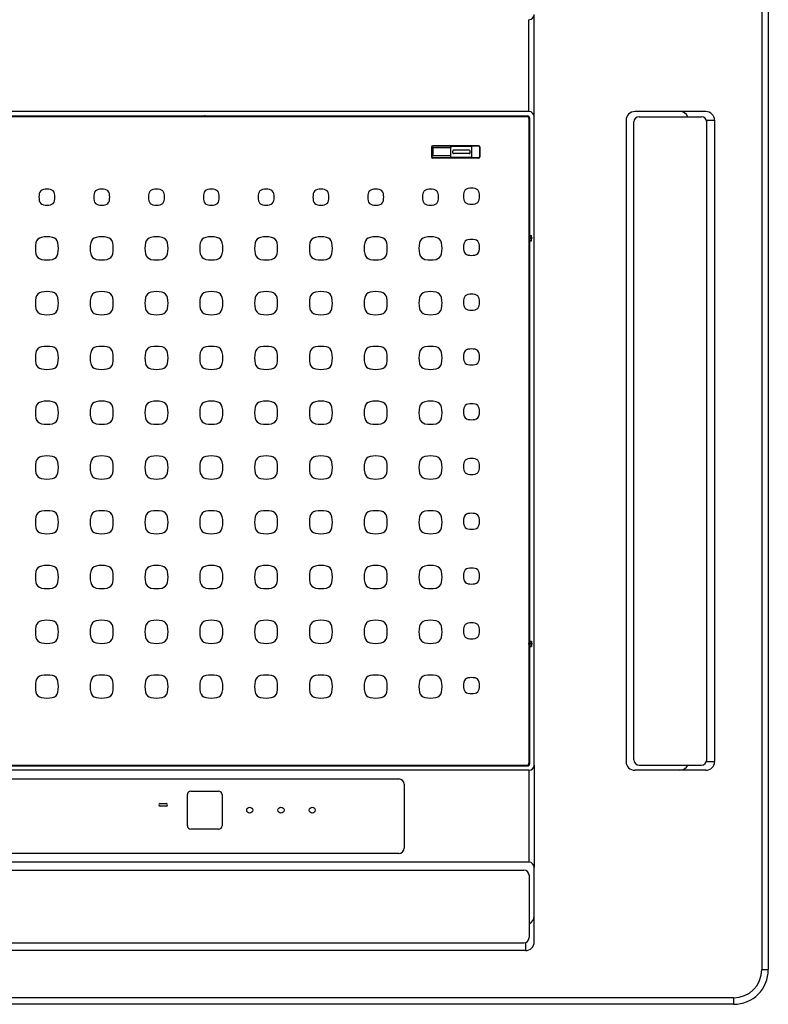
# Model space of a CAD drawing. Header units: millimetres. Extents: x -84458 to 77911, y -55868 to -29230.
# Tile 97 of 103: x 76212 to 76255, y -32629 to -32573. Entities that reach past the tile are written whole.
import ezdxf

# ---------------------------------------------------------------- set-up
doc = ezdxf.new("R2010")
doc.units = ezdxf.units.MM
doc.layers.add('obwód gniazd', color=1, linetype='Continuous', lineweight=25)

msp = doc.modelspace()

# ---------------------------------------------------------------- linework, layer by layer
at = {"layer": 'obwód gniazd'}
for p, q in [((76254.551, -32566.495), (76254.551, -32627.476)), ((76254.92, -32566.486), (76254.92, -32627.486)), ((76241.42, -32578.286), (76241.42, -32572.386)), ((76241.12, -32577.986), (76241.12, -32572.686)), ((76241.12, -32577.986), (76203.72, -32577.986)), ((76251.32, -32577.986), (76247.22, -32577.986)), ((76203.82, -32578.236), (76241.02, -32578.236)), ((76203.862, -32578.277), (76240.978, -32578.277)), ((76241.128, -32615.544), (76241.128, -32578.427)), ((76241.17, -32585.136), (76241.17, -32578.386)), ((76241.42, -32615.686), (76241.42, -32578.286)), ((76246.72, -32578.486), (76246.72, -32615.486)), ((76247.17, -32615.386), (76247.17, -32578.586)), ((76247.47, -32578.286), (76251.07, -32578.286)), ((76251.37, -32578.486), (76251.82, -32578.486)), ((76251.37, -32615.386), (76251.37, -32578.586)), ((76251.82, -32578.486), (76251.82, -32615.486)), ((76235.498, -32580.026), (76235.498, -32580.596)), ((76235.52, -32580.026), (76235.52, -32580.596)), ((76238.21, -32579.954), (76235.57, -32579.954)), ((76238.21, -32579.976), (76235.57, -32579.976)), ((76236.62, -32580.086), (76235.57, -32580.086)), ((76235.57, -32580.086), (76235.57, -32580.536)), ((76236.62, -32580.646), (76236.62, -32579.976)), ((76237.77, -32580.001), (76236.67, -32580.001)), ((76236.72, -32580.361), (76236.72, -32580.261)), ((76237.67, -32580.211), (76236.77, -32580.211)), ((76237.67, -32580.411), (76236.77, -32580.411)), ((76237.72, -32580.361), (76237.72, -32580.261)), ((76237.82, -32580.646), (76237.82, -32579.976)), ((76238.26, -32580.026), (76238.26, -32580.596)), ((76238.282, -32580.026), (76238.282, -32580.596)), ((76236.62, -32580.536), (76235.57, -32580.536)), ((76238.21, -32580.646), (76235.57, -32580.646)), ((76238.21, -32580.668), (76235.57, -32580.668)), ((76237.77, -32580.641), (76236.67, -32580.641)), ((76241.322, -32585.286), (76241.086, -32585.286)), ((76241.152, -32585.154), (76241.17, -32585.136)), ((76241.152, -32585.154), (76241.252, -32585.154)), ((76241.152, -32585.418), (76241.152, -32585.154)), ((76241.17, -32585.436), (76241.152, -32585.418)), ((76241.152, -32585.418), (76241.252, -32585.418)), ((76241.17, -32585.136), (76241.27, -32585.136)), ((76241.17, -32608.536), (76241.17, -32585.436)), ((76241.17, -32585.436), (76241.27, -32585.436)), ((76241.27, -32585.136), (76241.252, -32585.154)), ((76241.252, -32585.418), (76241.252, -32585.154)), ((76241.252, -32585.418), (76241.27, -32585.436)), ((76241.27, -32585.436), (76241.27, -32585.136)), ((76241.314, -32608.686), (76241.078, -32608.686)), ((76241.17, -32608.536), (76241.152, -32608.554)), ((76241.152, -32608.554), (76241.252, -32608.554)), ((76241.152, -32608.554), (76241.152, -32608.818)), ((76241.152, -32608.818), (76241.17, -32608.836)), ((76241.152, -32608.818), (76241.252, -32608.818)), ((76241.17, -32608.536), (76241.27, -32608.536)), ((76241.17, -32608.836), (76241.27, -32608.836)), ((76241.17, -32615.586), (76241.17, -32608.836)), ((76241.252, -32608.554), (76241.27, -32608.536)), ((76241.252, -32608.554), (76241.252, -32608.818)), ((76241.27, -32608.836), (76241.252, -32608.818)), ((76241.27, -32608.536), (76241.27, -32608.836)), ((76203.862, -32615.694), (76240.978, -32615.694)), ((76241.42, -32615.686), (76241.42, -32621.586)), ((76247.47, -32615.686), (76251.07, -32615.686)), ((76251.37, -32615.486), (76251.82, -32615.486)), ((76240.699, -32615.986), (76203.72, -32615.986)), ((76203.82, -32615.736), (76241.02, -32615.736)), ((76211.92, -32615.727), (76232.92, -32615.727)), ((76241.12, -32615.986), (76240.699, -32615.986)), ((76241.12, -32615.986), (76241.12, -32621.286)), ((76251.32, -32615.986), (76247.22, -32615.986)), ((76211.22, -32616.486), (76233.62, -32616.486)), ((76233.92, -32616.786), (76233.92, -32620.486)), ((76221.42, -32619.186), (76221.42, -32617.386)), ((76221.62, -32617.186), (76223.22, -32617.186)), ((76223.42, -32617.386), (76223.42, -32619.186)), ((76219.845, -32617.911), (76220.195, -32617.911)), ((76220.195, -32618.061), (76219.845, -32618.061)), ((76223.22, -32619.386), (76221.62, -32619.386)), ((76233.62, -32620.786), (76211.22, -32620.786)), ((76241.12, -32621.286), (76203.722, -32621.286)), ((76204.022, -32621.741), (76240.822, -32621.741)), ((76241.42, -32625.886), (76241.42, -32621.586)), ((76241.122, -32622.041), (76241.122, -32625.641)), ((76240.92, -32625.924), (76240.92, -32626.386)), ((76240.92, -32626.386), (76203.923, -32626.386)), ((76204.022, -32625.941), (76240.822, -32625.941)), ((76254.551, -32627.476), (76254.92, -32627.486)), ((76252.911, -32629.116), (76191.93, -32629.116)), ((76252.911, -32629.116), (76252.92, -32629.486)), ((76252.92, -32629.486), (76191.92, -32629.486))]:
    msp.add_line(p, q, dxfattribs=at)
for centre in [(76225.02, -32618.286), (76226.82, -32618.286), (76228.62, -32618.286)]:
    msp.add_circle(centre, 0.175, dxfattribs=at)
for centre, radius, start, end in [((76241.12, -32572.386), 0.3, 270, 0), ((76241.12, -32578.286), 0.3, 0, 90), ((76247.22, -32578.486), 0.5, 90, 180), ((76249.82, -32578.486), 0.5, 23.5782, 90), ((76251.32, -32578.486), 0.5, 0, 90), ((76240.978, -32578.427), 0.15, 0, 90), ((76241.02, -32578.386), 0.15, 0, 90), ((76247.47, -32578.586), 0.3, 90, 180), ((76251.07, -32578.586), 0.3, 0, 90), ((76235.57, -32580.026), 0.072, 90, 180), ((76235.57, -32580.026), 0.05, 90, 180), ((76236.67, -32580.051), 0.05, 90, 180), ((76236.77, -32580.261), 0.05, 90, 180), ((76236.77, -32580.361), 0.05, 180, 270), ((76237.67, -32580.261), 0.05, 0, 90), ((76237.67, -32580.361), 0.05, 270, 0), ((76237.77, -32580.051), 0.05, 0, 90), ((76238.21, -32580.026), 0.072, 0, 90), ((76238.21, -32580.026), 0.05, 0, 90), ((76235.57, -32580.596), 0.072, 180, 270), ((76235.57, -32580.596), 0.05, 180, 270), ((76236.67, -32580.591), 0.05, 180, 270), ((76237.77, -32580.591), 0.05, 270, 0), ((76238.21, -32580.596), 0.072, 270, 0), ((76238.21, -32580.596), 0.05, 270, 0), ((76213.913, -32582.923), 1.05, 168.7974, 191.2026), ((76213.177, -32582.777), 0.3, 101.2026, 168.7974), ((76213.323, -32583.513), 1.05, 78.7974, 101.2026), ((76213.468, -32582.777), 0.3, 11.2026, 78.7974), ((76212.733, -32582.923), 1.05, 348.7974, 11.2026), ((76217.073, -32582.923), 1.05, 168.7974, 191.2026), ((76216.337, -32582.777), 0.3, 101.2026, 168.7974), ((76216.483, -32583.513), 1.05, 78.7974, 101.2026), ((76216.628, -32582.777), 0.3, 11.2026, 78.7974), ((76215.893, -32582.923), 1.05, 348.7974, 11.2026), ((76220.233, -32582.923), 1.05, 168.7974, 191.2026), ((76219.497, -32582.777), 0.3, 101.2026, 168.7974), ((76219.643, -32583.513), 1.05, 78.7974, 101.2026), ((76219.788, -32582.777), 0.3, 11.2026, 78.7974), ((76219.053, -32582.923), 1.05, 348.7974, 11.2026), ((76223.393, -32582.923), 1.05, 168.7974, 191.2026), ((76222.657, -32582.777), 0.3, 101.2026, 168.7974), ((76222.803, -32583.513), 1.05, 78.7974, 101.2026), ((76222.948, -32582.777), 0.3, 11.2026, 78.7974), ((76222.213, -32582.923), 1.05, 348.7974, 11.2026), ((76226.553, -32582.923), 1.05, 168.7974, 191.2026), ((76225.817, -32582.777), 0.3, 101.2026, 168.7974), ((76225.963, -32583.513), 1.05, 78.7974, 101.2026), ((76226.108, -32582.777), 0.3, 11.2026, 78.7974), ((76225.373, -32582.923), 1.05, 348.7974, 11.2026), ((76229.713, -32582.923), 1.05, 168.7974, 191.2026), ((76228.977, -32582.777), 0.3, 101.2026, 168.7974), ((76229.123, -32583.513), 1.05, 78.7974, 101.2026), ((76229.268, -32582.777), 0.3, 11.2026, 78.7974), ((76228.533, -32582.923), 1.05, 348.7974, 11.2026), ((76232.873, -32582.923), 1.05, 168.7974, 191.2026), ((76232.137, -32582.777), 0.3, 101.2026, 168.7974), ((76232.283, -32583.513), 1.05, 78.7974, 101.2026), ((76232.428, -32582.777), 0.3, 11.2026, 78.7974), ((76231.693, -32582.923), 1.05, 348.7974, 11.2026), ((76236.033, -32582.923), 1.05, 168.7974, 191.2026), ((76235.297, -32582.777), 0.3, 101.2026, 168.7974), ((76235.443, -32583.513), 1.05, 78.7974, 101.2026), ((76235.588, -32582.777), 0.3, 11.2026, 78.7974), ((76234.853, -32582.923), 1.05, 348.7974, 11.2026), ((76238.397, -32582.865), 1.05, 168.7974, 191.2026), ((76237.662, -32582.719), 0.3, 101.2026, 168.7974), ((76237.807, -32583.455), 1.05, 78.7974, 101.2026), ((76237.953, -32582.719), 0.3, 11.2026, 78.7974), ((76237.217, -32582.865), 1.05, 348.7974, 11.2026), ((76213.177, -32583.068), 0.3, 191.2026, 258.7974), ((76213.468, -32583.068), 0.3, 281.2026, 348.7974), ((76216.337, -32583.068), 0.3, 191.2026, 258.7974), ((76216.628, -32583.068), 0.3, 281.2026, 348.7974), ((76219.497, -32583.068), 0.3, 191.2026, 258.7974), ((76219.788, -32583.068), 0.3, 281.2026, 348.7974), ((76222.657, -32583.068), 0.3, 191.2026, 258.7974), ((76222.948, -32583.068), 0.3, 281.2026, 348.7974), ((76225.817, -32583.068), 0.3, 191.2026, 258.7974), ((76226.108, -32583.068), 0.3, 281.2026, 348.7974), ((76228.977, -32583.068), 0.3, 191.2026, 258.7974), ((76229.268, -32583.068), 0.3, 281.2026, 348.7974), ((76232.137, -32583.068), 0.3, 191.2026, 258.7974), ((76232.428, -32583.068), 0.3, 281.2026, 348.7974), ((76235.297, -32583.068), 0.3, 191.2026, 258.7974), ((76235.588, -32583.068), 0.3, 281.2026, 348.7974), ((76237.662, -32583.01), 0.3, 191.2026, 258.7974), ((76237.807, -32582.275), 1.05, 258.7974, 281.2026), ((76237.953, -32583.01), 0.3, 281.2026, 348.7974), ((76213.323, -32582.333), 1.05, 258.7974, 281.2026), ((76216.483, -32582.333), 1.05, 258.7974, 281.2026), ((76219.643, -32582.333), 1.05, 258.7974, 281.2026), ((76222.803, -32582.333), 1.05, 258.7974, 281.2026), ((76225.963, -32582.333), 1.05, 258.7974, 281.2026), ((76229.123, -32582.333), 1.05, 258.7974, 281.2026), ((76232.283, -32582.333), 1.05, 258.7974, 281.2026), ((76235.443, -32582.333), 1.05, 258.7974, 281.2026), ((76214.304, -32585.878), 1.646, 168.8302, 191.1698), ((76213.081, -32585.636), 0.4, 101.1698, 168.8302), ((76213.323, -32586.859), 1.646, 78.8302, 101.1698), ((76213.564, -32585.636), 0.4, 11.1698, 78.8302), ((76212.341, -32585.878), 1.646, 348.8302, 11.1698), ((76217.464, -32585.878), 1.646, 168.8302, 191.1698), ((76216.241, -32585.636), 0.4, 101.1698, 168.8302), ((76216.483, -32586.859), 1.646, 78.8302, 101.1698), ((76216.724, -32585.636), 0.4, 11.1698, 78.8302), ((76215.501, -32585.878), 1.646, 348.8302, 11.1698), ((76220.624, -32585.878), 1.646, 168.8302, 191.1698), ((76219.401, -32585.636), 0.4, 101.1698, 168.8302), ((76219.643, -32586.859), 1.646, 78.8302, 101.1698), ((76219.884, -32585.636), 0.4, 11.1698, 78.8302), ((76218.661, -32585.878), 1.646, 348.8302, 11.1698), ((76223.784, -32585.878), 1.646, 168.8302, 191.1698), ((76222.561, -32585.636), 0.4, 101.1698, 168.8302), ((76222.803, -32586.859), 1.646, 78.8302, 101.1698), ((76223.044, -32585.636), 0.4, 11.1698, 78.8302), ((76221.821, -32585.878), 1.646, 348.8302, 11.1698), ((76226.944, -32585.878), 1.646, 168.8302, 191.1698), ((76225.721, -32585.636), 0.4, 101.1698, 168.8302), ((76225.963, -32586.859), 1.646, 78.8302, 101.1698), ((76226.204, -32585.636), 0.4, 11.1698, 78.8302), ((76224.981, -32585.878), 1.646, 348.8302, 11.1698), ((76230.104, -32585.878), 1.646, 168.8302, 191.1698), ((76228.881, -32585.636), 0.4, 101.1698, 168.8302), ((76229.123, -32586.859), 1.646, 78.8302, 101.1698), ((76229.364, -32585.636), 0.4, 11.1698, 78.8302), ((76228.141, -32585.878), 1.646, 348.8302, 11.1698), ((76233.264, -32585.878), 1.646, 168.8302, 191.1698), ((76232.041, -32585.636), 0.4, 101.1698, 168.8302), ((76232.283, -32586.859), 1.646, 78.8302, 101.1698), ((76232.524, -32585.636), 0.4, 11.1698, 78.8302), ((76231.301, -32585.878), 1.646, 348.8302, 11.1698), ((76236.424, -32585.878), 1.646, 168.8302, 191.1698), ((76235.201, -32585.636), 0.4, 101.1698, 168.8302), ((76235.443, -32586.859), 1.646, 78.8302, 101.1698), ((76235.684, -32585.636), 0.4, 11.1698, 78.8302), ((76234.461, -32585.878), 1.646, 348.8302, 11.1698), ((76237.662, -32585.674), 0.3, 101.2026, 168.7974), ((76237.807, -32586.41), 1.05, 78.7974, 101.2026), ((76237.953, -32585.674), 0.3, 11.2026, 78.7974), ((76238.397, -32585.82), 1.05, 168.7974, 191.2026), ((76237.662, -32585.965), 0.3, 191.2026, 258.7974), ((76237.953, -32585.965), 0.3, 281.2026, 348.7974), ((76237.217, -32585.82), 1.05, 348.7974, 11.2026), ((76213.081, -32586.119), 0.4, 191.1698, 258.8302), ((76213.323, -32584.897), 1.646, 258.8302, 281.1698), ((76213.564, -32586.119), 0.4, 281.1698, 348.8302), ((76216.241, -32586.119), 0.4, 191.1698, 258.8302), ((76216.483, -32584.897), 1.646, 258.8302, 281.1698), ((76216.724, -32586.119), 0.4, 281.1698, 348.8302), ((76219.401, -32586.119), 0.4, 191.1698, 258.8302), ((76219.643, -32584.897), 1.646, 258.8302, 281.1698), ((76219.884, -32586.119), 0.4, 281.1698, 348.8302), ((76222.561, -32586.119), 0.4, 191.1698, 258.8302), ((76222.803, -32584.897), 1.646, 258.8302, 281.1698), ((76223.044, -32586.119), 0.4, 281.1698, 348.8302), ((76225.721, -32586.119), 0.4, 191.1698, 258.8302), ((76225.963, -32584.897), 1.646, 258.8302, 281.1698), ((76226.204, -32586.119), 0.4, 281.1698, 348.8302), ((76228.881, -32586.119), 0.4, 191.1698, 258.8302), ((76229.123, -32584.897), 1.646, 258.8302, 281.1698), ((76229.364, -32586.119), 0.4, 281.1698, 348.8302), ((76232.041, -32586.119), 0.4, 191.1698, 258.8302), ((76232.283, -32584.897), 1.646, 258.8302, 281.1698), ((76232.524, -32586.119), 0.4, 281.1698, 348.8302), ((76235.201, -32586.119), 0.4, 191.1698, 258.8302), ((76235.443, -32584.897), 1.646, 258.8302, 281.1698), ((76235.684, -32586.119), 0.4, 281.1698, 348.8302), ((76237.807, -32585.23), 1.05, 258.7974, 281.2026), ((76213.081, -32588.796), 0.4, 101.1698, 168.8302), ((76213.323, -32590.019), 1.646, 78.8302, 101.1698), ((76213.564, -32588.796), 0.4, 11.1698, 78.8302), ((76216.241, -32588.796), 0.4, 101.1698, 168.8302), ((76216.483, -32590.019), 1.646, 78.8302, 101.1698), ((76216.724, -32588.796), 0.4, 11.1698, 78.8302), ((76219.401, -32588.796), 0.4, 101.1698, 168.8302), ((76219.643, -32590.019), 1.646, 78.8302, 101.1698), ((76219.884, -32588.796), 0.4, 11.1698, 78.8302), ((76222.561, -32588.796), 0.4, 101.1698, 168.8302), ((76222.803, -32590.019), 1.646, 78.8302, 101.1698), ((76223.044, -32588.796), 0.4, 11.1698, 78.8302), ((76225.721, -32588.796), 0.4, 101.1698, 168.8302), ((76225.963, -32590.019), 1.646, 78.8302, 101.1698), ((76226.204, -32588.796), 0.4, 11.1698, 78.8302), ((76228.881, -32588.796), 0.4, 101.1698, 168.8302), ((76229.123, -32590.019), 1.646, 78.8302, 101.1698), ((76229.364, -32588.796), 0.4, 11.1698, 78.8302), ((76232.041, -32588.796), 0.4, 101.1698, 168.8302), ((76232.283, -32590.019), 1.646, 78.8302, 101.1698), ((76232.524, -32588.796), 0.4, 11.1698, 78.8302), ((76235.201, -32588.796), 0.4, 101.1698, 168.8302), ((76235.443, -32590.019), 1.646, 78.8302, 101.1698), ((76235.684, -32588.796), 0.4, 11.1698, 78.8302), ((76214.304, -32589.038), 1.646, 168.8302, 191.1698), ((76212.341, -32589.038), 1.646, 348.8302, 11.1698), ((76217.464, -32589.038), 1.646, 168.8302, 191.1698), ((76215.501, -32589.038), 1.646, 348.8302, 11.1698), ((76220.624, -32589.038), 1.646, 168.8302, 191.1698), ((76218.661, -32589.038), 1.646, 348.8302, 11.1698), ((76223.784, -32589.038), 1.646, 168.8302, 191.1698), ((76221.821, -32589.038), 1.646, 348.8302, 11.1698), ((76226.944, -32589.038), 1.646, 168.8302, 191.1698), ((76224.981, -32589.038), 1.646, 348.8302, 11.1698), ((76230.104, -32589.038), 1.646, 168.8302, 191.1698), ((76228.141, -32589.038), 1.646, 348.8302, 11.1698), ((76233.264, -32589.038), 1.646, 168.8302, 191.1698), ((76231.301, -32589.038), 1.646, 348.8302, 11.1698), ((76236.424, -32589.038), 1.646, 168.8302, 191.1698), ((76234.461, -32589.038), 1.646, 348.8302, 11.1698), ((76238.397, -32588.98), 1.05, 168.7974, 191.2026), ((76237.662, -32588.834), 0.3, 101.2026, 168.7974), ((76237.807, -32589.57), 1.05, 78.7974, 101.2026), ((76237.953, -32588.834), 0.3, 11.2026, 78.7974), ((76237.217, -32588.98), 1.05, 348.7974, 11.2026), ((76213.081, -32589.279), 0.4, 191.1698, 258.8302), ((76213.564, -32589.279), 0.4, 281.1698, 348.8302), ((76216.241, -32589.279), 0.4, 191.1698, 258.8302), ((76216.724, -32589.279), 0.4, 281.1698, 348.8302), ((76219.401, -32589.279), 0.4, 191.1698, 258.8302), ((76219.884, -32589.279), 0.4, 281.1698, 348.8302), ((76222.561, -32589.279), 0.4, 191.1698, 258.8302), ((76223.044, -32589.279), 0.4, 281.1698, 348.8302), ((76225.721, -32589.279), 0.4, 191.1698, 258.8302), ((76226.204, -32589.279), 0.4, 281.1698, 348.8302), ((76228.881, -32589.279), 0.4, 191.1698, 258.8302), ((76229.364, -32589.279), 0.4, 281.1698, 348.8302), ((76232.041, -32589.279), 0.4, 191.1698, 258.8302), ((76232.524, -32589.279), 0.4, 281.1698, 348.8302), ((76235.201, -32589.279), 0.4, 191.1698, 258.8302), ((76235.684, -32589.279), 0.4, 281.1698, 348.8302), ((76237.662, -32589.125), 0.3, 191.2026, 258.7974), ((76237.807, -32588.39), 1.05, 258.7974, 281.2026), ((76237.953, -32589.125), 0.3, 281.2026, 348.7974), ((76213.323, -32588.057), 1.646, 258.8302, 281.1698), ((76216.483, -32588.057), 1.646, 258.8302, 281.1698), ((76219.643, -32588.057), 1.646, 258.8302, 281.1698), ((76222.803, -32588.057), 1.646, 258.8302, 281.1698), ((76225.963, -32588.057), 1.646, 258.8302, 281.1698), ((76229.123, -32588.057), 1.646, 258.8302, 281.1698), ((76232.283, -32588.057), 1.646, 258.8302, 281.1698), ((76235.443, -32588.057), 1.646, 258.8302, 281.1698), ((76213.081, -32591.956), 0.4, 101.1698, 168.8302), ((76213.323, -32593.179), 1.646, 78.8302, 101.1698), ((76213.564, -32591.956), 0.4, 11.1698, 78.8302), ((76216.241, -32591.956), 0.4, 101.1698, 168.8302), ((76216.483, -32593.179), 1.646, 78.8302, 101.1698), ((76216.724, -32591.956), 0.4, 11.1698, 78.8302), ((76219.401, -32591.956), 0.4, 101.1698, 168.8302), ((76219.643, -32593.179), 1.646, 78.8302, 101.1698), ((76219.884, -32591.956), 0.4, 11.1698, 78.8302), ((76222.561, -32591.956), 0.4, 101.1698, 168.8302), ((76222.803, -32593.179), 1.646, 78.8302, 101.1698), ((76223.044, -32591.956), 0.4, 11.1698, 78.8302), ((76225.721, -32591.956), 0.4, 101.1698, 168.8302), ((76225.963, -32593.179), 1.646, 78.8302, 101.1698), ((76226.204, -32591.956), 0.4, 11.1698, 78.8302), ((76228.881, -32591.956), 0.4, 101.1698, 168.8302), ((76229.123, -32593.179), 1.646, 78.8302, 101.1698), ((76229.364, -32591.956), 0.4, 11.1698, 78.8302), ((76232.041, -32591.956), 0.4, 101.1698, 168.8302), ((76232.283, -32593.179), 1.646, 78.8302, 101.1698), ((76232.524, -32591.956), 0.4, 11.1698, 78.8302), ((76235.201, -32591.956), 0.4, 101.1698, 168.8302), ((76235.443, -32593.179), 1.646, 78.8302, 101.1698), ((76235.684, -32591.956), 0.4, 11.1698, 78.8302), ((76237.662, -32591.994), 0.3, 101.2026, 168.7974), ((76237.807, -32592.73), 1.05, 78.7974, 101.2026), ((76237.953, -32591.994), 0.3, 11.2026, 78.7974), ((76214.304, -32592.198), 1.646, 168.8302, 191.1698), ((76212.341, -32592.198), 1.646, 348.8302, 11.1698), ((76217.464, -32592.198), 1.646, 168.8302, 191.1698), ((76215.501, -32592.198), 1.646, 348.8302, 11.1698), ((76220.624, -32592.198), 1.646, 168.8302, 191.1698), ((76218.661, -32592.198), 1.646, 348.8302, 11.1698), ((76223.784, -32592.198), 1.646, 168.8302, 191.1698), ((76221.821, -32592.198), 1.646, 348.8302, 11.1698), ((76226.944, -32592.198), 1.646, 168.8302, 191.1698), ((76224.981, -32592.198), 1.646, 348.8302, 11.1698), ((76230.104, -32592.198), 1.646, 168.8302, 191.1698), ((76228.141, -32592.198), 1.646, 348.8302, 11.1698), ((76233.264, -32592.198), 1.646, 168.8302, 191.1698), ((76231.301, -32592.198), 1.646, 348.8302, 11.1698), ((76236.424, -32592.198), 1.646, 168.8302, 191.1698), ((76234.461, -32592.198), 1.646, 348.8302, 11.1698), ((76238.397, -32592.14), 1.05, 168.7974, 191.2026), ((76237.662, -32592.285), 0.3, 191.2026, 258.7974), ((76237.953, -32592.285), 0.3, 281.2026, 348.7974), ((76237.217, -32592.14), 1.05, 348.7974, 11.2026), ((76213.081, -32592.439), 0.4, 191.1698, 258.8302), ((76213.323, -32591.217), 1.646, 258.8302, 281.1698), ((76213.564, -32592.439), 0.4, 281.1698, 348.8302), ((76216.241, -32592.439), 0.4, 191.1698, 258.8302), ((76216.483, -32591.217), 1.646, 258.8302, 281.1698), ((76216.724, -32592.439), 0.4, 281.1698, 348.8302), ((76219.401, -32592.439), 0.4, 191.1698, 258.8302), ((76219.643, -32591.217), 1.646, 258.8302, 281.1698), ((76219.884, -32592.439), 0.4, 281.1698, 348.8302), ((76222.561, -32592.439), 0.4, 191.1698, 258.8302), ((76222.803, -32591.217), 1.646, 258.8302, 281.1698), ((76223.044, -32592.439), 0.4, 281.1698, 348.8302), ((76225.721, -32592.439), 0.4, 191.1698, 258.8302), ((76225.963, -32591.217), 1.646, 258.8302, 281.1698), ((76226.204, -32592.439), 0.4, 281.1698, 348.8302), ((76228.881, -32592.439), 0.4, 191.1698, 258.8302), ((76229.123, -32591.217), 1.646, 258.8302, 281.1698), ((76229.364, -32592.439), 0.4, 281.1698, 348.8302), ((76232.041, -32592.439), 0.4, 191.1698, 258.8302), ((76232.283, -32591.217), 1.646, 258.8302, 281.1698), ((76232.524, -32592.439), 0.4, 281.1698, 348.8302), ((76235.201, -32592.439), 0.4, 191.1698, 258.8302), ((76235.443, -32591.217), 1.646, 258.8302, 281.1698), ((76235.684, -32592.439), 0.4, 281.1698, 348.8302), ((76237.807, -32591.55), 1.05, 258.7974, 281.2026), ((76214.304, -32595.358), 1.646, 168.8302, 191.1698), ((76213.081, -32595.116), 0.4, 101.1698, 168.8302), ((76213.323, -32596.339), 1.646, 78.8302, 101.1698), ((76213.564, -32595.116), 0.4, 11.1698, 78.8302), ((76212.341, -32595.358), 1.646, 348.8302, 11.1698), ((76217.464, -32595.358), 1.646, 168.8302, 191.1698), ((76216.241, -32595.116), 0.4, 101.1698, 168.8302), ((76216.483, -32596.339), 1.646, 78.8302, 101.1698), ((76216.724, -32595.116), 0.4, 11.1698, 78.8302), ((76215.501, -32595.358), 1.646, 348.8302, 11.1698), ((76220.624, -32595.358), 1.646, 168.8302, 191.1698), ((76219.401, -32595.116), 0.4, 101.1698, 168.8302), ((76219.643, -32596.339), 1.646, 78.8302, 101.1698), ((76219.884, -32595.116), 0.4, 11.1698, 78.8302), ((76218.661, -32595.358), 1.646, 348.8302, 11.1698), ((76223.784, -32595.358), 1.646, 168.8302, 191.1698), ((76222.561, -32595.116), 0.4, 101.1698, 168.8302), ((76222.803, -32596.339), 1.646, 78.8302, 101.1698), ((76223.044, -32595.116), 0.4, 11.1698, 78.8302), ((76221.821, -32595.358), 1.646, 348.8302, 11.1698), ((76226.944, -32595.358), 1.646, 168.8302, 191.1698), ((76225.721, -32595.116), 0.4, 101.1698, 168.8302), ((76225.963, -32596.339), 1.646, 78.8302, 101.1698), ((76226.204, -32595.116), 0.4, 11.1698, 78.8302), ((76224.981, -32595.358), 1.646, 348.8302, 11.1698), ((76230.104, -32595.358), 1.646, 168.8302, 191.1698), ((76228.881, -32595.116), 0.4, 101.1698, 168.8302), ((76229.123, -32596.339), 1.646, 78.8302, 101.1698), ((76229.364, -32595.116), 0.4, 11.1698, 78.8302), ((76228.141, -32595.358), 1.646, 348.8302, 11.1698), ((76233.264, -32595.358), 1.646, 168.8302, 191.1698), ((76232.041, -32595.116), 0.4, 101.1698, 168.8302), ((76232.283, -32596.339), 1.646, 78.8302, 101.1698), ((76232.524, -32595.116), 0.4, 11.1698, 78.8302), ((76231.301, -32595.358), 1.646, 348.8302, 11.1698), ((76236.424, -32595.358), 1.646, 168.8302, 191.1698), ((76235.201, -32595.116), 0.4, 101.1698, 168.8302), ((76235.443, -32596.339), 1.646, 78.8302, 101.1698), ((76235.684, -32595.116), 0.4, 11.1698, 78.8302), ((76234.461, -32595.358), 1.646, 348.8302, 11.1698), ((76238.397, -32595.3), 1.05, 168.7974, 191.2026), ((76237.662, -32595.154), 0.3, 101.2026, 168.7974), ((76237.807, -32595.89), 1.05, 78.7974, 101.2026), ((76237.953, -32595.154), 0.3, 11.2026, 78.7974), ((76237.217, -32595.3), 1.05, 348.7974, 11.2026), ((76213.081, -32595.599), 0.4, 191.1698, 258.8302), ((76213.564, -32595.599), 0.4, 281.1698, 348.8302), ((76216.241, -32595.599), 0.4, 191.1698, 258.8302), ((76216.724, -32595.599), 0.4, 281.1698, 348.8302), ((76219.401, -32595.599), 0.4, 191.1698, 258.8302), ((76219.884, -32595.599), 0.4, 281.1698, 348.8302), ((76222.561, -32595.599), 0.4, 191.1698, 258.8302), ((76223.044, -32595.599), 0.4, 281.1698, 348.8302), ((76225.721, -32595.599), 0.4, 191.1698, 258.8302), ((76226.204, -32595.599), 0.4, 281.1698, 348.8302), ((76228.881, -32595.599), 0.4, 191.1698, 258.8302), ((76229.364, -32595.599), 0.4, 281.1698, 348.8302), ((76232.041, -32595.599), 0.4, 191.1698, 258.8302), ((76232.524, -32595.599), 0.4, 281.1698, 348.8302), ((76235.201, -32595.599), 0.4, 191.1698, 258.8302), ((76235.684, -32595.599), 0.4, 281.1698, 348.8302), ((76237.662, -32595.445), 0.3, 191.2026, 258.7974), ((76237.807, -32594.71), 1.05, 258.7974, 281.2026), ((76237.953, -32595.445), 0.3, 281.2026, 348.7974), ((76213.323, -32594.377), 1.646, 258.8302, 281.1698), ((76216.483, -32594.377), 1.646, 258.8302, 281.1698), ((76219.643, -32594.377), 1.646, 258.8302, 281.1698), ((76222.803, -32594.377), 1.646, 258.8302, 281.1698), ((76225.963, -32594.377), 1.646, 258.8302, 281.1698), ((76229.123, -32594.377), 1.646, 258.8302, 281.1698), ((76232.283, -32594.377), 1.646, 258.8302, 281.1698), ((76235.443, -32594.377), 1.646, 258.8302, 281.1698), ((76213.081, -32598.276), 0.4, 101.1698, 168.8302), ((76213.323, -32599.499), 1.646, 78.8302, 101.1698), ((76213.564, -32598.276), 0.4, 11.1698, 78.8302), ((76216.241, -32598.276), 0.4, 101.1698, 168.8302), ((76216.483, -32599.499), 1.646, 78.8302, 101.1698), ((76216.724, -32598.276), 0.4, 11.1698, 78.8302), ((76219.401, -32598.276), 0.4, 101.1698, 168.8302), ((76219.643, -32599.499), 1.646, 78.8302, 101.1698), ((76219.884, -32598.276), 0.4, 11.1698, 78.8302), ((76222.561, -32598.276), 0.4, 101.1698, 168.8302), ((76222.803, -32599.499), 1.646, 78.8302, 101.1698), ((76223.044, -32598.276), 0.4, 11.1698, 78.8302), ((76225.721, -32598.276), 0.4, 101.1698, 168.8302), ((76225.963, -32599.499), 1.646, 78.8302, 101.1698), ((76226.204, -32598.276), 0.4, 11.1698, 78.8302), ((76228.881, -32598.276), 0.4, 101.1698, 168.8302), ((76229.123, -32599.499), 1.646, 78.8302, 101.1698), ((76229.364, -32598.276), 0.4, 11.1698, 78.8302), ((76232.041, -32598.276), 0.4, 101.1698, 168.8302), ((76232.283, -32599.499), 1.646, 78.8302, 101.1698), ((76232.524, -32598.276), 0.4, 11.1698, 78.8302), ((76235.201, -32598.276), 0.4, 101.1698, 168.8302), ((76235.443, -32599.499), 1.646, 78.8302, 101.1698), ((76235.684, -32598.276), 0.4, 11.1698, 78.8302), ((76237.662, -32598.314), 0.3, 101.2026, 168.7974), ((76237.807, -32599.05), 1.05, 78.7974, 101.2026), ((76237.953, -32598.314), 0.3, 11.2026, 78.7974), ((76214.304, -32598.518), 1.646, 168.8302, 191.1698), ((76212.341, -32598.518), 1.646, 348.8302, 11.1698), ((76217.464, -32598.518), 1.646, 168.8302, 191.1698), ((76215.501, -32598.518), 1.646, 348.8302, 11.1698), ((76220.624, -32598.518), 1.646, 168.8302, 191.1698), ((76218.661, -32598.518), 1.646, 348.8302, 11.1698), ((76223.784, -32598.518), 1.646, 168.8302, 191.1698), ((76221.821, -32598.518), 1.646, 348.8302, 11.1698), ((76226.944, -32598.518), 1.646, 168.8302, 191.1698), ((76224.981, -32598.518), 1.646, 348.8302, 11.1698), ((76230.104, -32598.518), 1.646, 168.8302, 191.1698), ((76228.141, -32598.518), 1.646, 348.8302, 11.1698), ((76233.264, -32598.518), 1.646, 168.8302, 191.1698), ((76231.301, -32598.518), 1.646, 348.8302, 11.1698), ((76236.424, -32598.518), 1.646, 168.8302, 191.1698), ((76234.461, -32598.518), 1.646, 348.8302, 11.1698), ((76238.397, -32598.46), 1.05, 168.7974, 191.2026), ((76237.217, -32598.46), 1.05, 348.7974, 11.2026), ((76213.081, -32598.759), 0.4, 191.1698, 258.8302), ((76213.323, -32597.537), 1.646, 258.8302, 281.1698), ((76213.564, -32598.759), 0.4, 281.1698, 348.8302), ((76216.241, -32598.759), 0.4, 191.1698, 258.8302), ((76216.483, -32597.537), 1.646, 258.8302, 281.1698), ((76216.724, -32598.759), 0.4, 281.1698, 348.8302), ((76219.401, -32598.759), 0.4, 191.1698, 258.8302), ((76219.643, -32597.537), 1.646, 258.8302, 281.1698), ((76219.884, -32598.759), 0.4, 281.1698, 348.8302), ((76222.561, -32598.759), 0.4, 191.1698, 258.8302), ((76222.803, -32597.537), 1.646, 258.8302, 281.1698), ((76223.044, -32598.759), 0.4, 281.1698, 348.8302), ((76225.721, -32598.759), 0.4, 191.1698, 258.8302), ((76225.963, -32597.537), 1.646, 258.8302, 281.1698), ((76226.204, -32598.759), 0.4, 281.1698, 348.8302), ((76228.881, -32598.759), 0.4, 191.1698, 258.8302), ((76229.123, -32597.537), 1.646, 258.8302, 281.1698), ((76229.364, -32598.759), 0.4, 281.1698, 348.8302), ((76232.041, -32598.759), 0.4, 191.1698, 258.8302), ((76232.283, -32597.537), 1.646, 258.8302, 281.1698), ((76232.524, -32598.759), 0.4, 281.1698, 348.8302), ((76235.201, -32598.759), 0.4, 191.1698, 258.8302), ((76235.443, -32597.537), 1.646, 258.8302, 281.1698), ((76235.684, -32598.759), 0.4, 281.1698, 348.8302), ((76237.662, -32598.605), 0.3, 191.2026, 258.7974), ((76237.807, -32597.87), 1.05, 258.7974, 281.2026), ((76237.953, -32598.605), 0.3, 281.2026, 348.7974), ((76214.304, -32601.678), 1.646, 168.8302, 191.1698), ((76213.081, -32601.436), 0.4, 101.1698, 168.8302), ((76213.323, -32602.659), 1.646, 78.8302, 101.1698), ((76213.564, -32601.436), 0.4, 11.1698, 78.8302), ((76212.341, -32601.678), 1.646, 348.8302, 11.1698), ((76217.464, -32601.678), 1.646, 168.8302, 191.1698), ((76216.241, -32601.436), 0.4, 101.1698, 168.8302), ((76216.483, -32602.659), 1.646, 78.8302, 101.1698), ((76216.724, -32601.436), 0.4, 11.1698, 78.8302), ((76215.501, -32601.678), 1.646, 348.8302, 11.1698), ((76220.624, -32601.678), 1.646, 168.8302, 191.1698), ((76219.401, -32601.436), 0.4, 101.1698, 168.8302), ((76219.643, -32602.659), 1.646, 78.8302, 101.1698), ((76219.884, -32601.436), 0.4, 11.1698, 78.8302), ((76218.661, -32601.678), 1.646, 348.8302, 11.1698), ((76223.784, -32601.678), 1.646, 168.8302, 191.1698), ((76222.561, -32601.436), 0.4, 101.1698, 168.8302), ((76222.803, -32602.659), 1.646, 78.8302, 101.1698), ((76223.044, -32601.436), 0.4, 11.1698, 78.8302), ((76221.821, -32601.678), 1.646, 348.8302, 11.1698), ((76226.944, -32601.678), 1.646, 168.8302, 191.1698), ((76225.721, -32601.436), 0.4, 101.1698, 168.8302), ((76225.963, -32602.659), 1.646, 78.8302, 101.1698), ((76226.204, -32601.436), 0.4, 11.1698, 78.8302), ((76224.981, -32601.678), 1.646, 348.8302, 11.1698), ((76230.104, -32601.678), 1.646, 168.8302, 191.1698), ((76228.881, -32601.436), 0.4, 101.1698, 168.8302), ((76229.123, -32602.659), 1.646, 78.8302, 101.1698), ((76229.364, -32601.436), 0.4, 11.1698, 78.8302), ((76228.141, -32601.678), 1.646, 348.8302, 11.1698), ((76233.264, -32601.678), 1.646, 168.8302, 191.1698), ((76232.041, -32601.436), 0.4, 101.1698, 168.8302), ((76232.283, -32602.659), 1.646, 78.8302, 101.1698), ((76232.524, -32601.436), 0.4, 11.1698, 78.8302), ((76231.301, -32601.678), 1.646, 348.8302, 11.1698), ((76236.424, -32601.678), 1.646, 168.8302, 191.1698), ((76235.201, -32601.436), 0.4, 101.1698, 168.8302), ((76235.443, -32602.659), 1.646, 78.8302, 101.1698), ((76235.684, -32601.436), 0.4, 11.1698, 78.8302), ((76234.461, -32601.678), 1.646, 348.8302, 11.1698), ((76238.397, -32601.62), 1.05, 168.7974, 191.2026), ((76237.662, -32601.474), 0.3, 101.2026, 168.7974), ((76237.807, -32602.21), 1.05, 78.7974, 101.2026), ((76237.953, -32601.474), 0.3, 11.2026, 78.7974), ((76237.217, -32601.62), 1.05, 348.7974, 11.2026), ((76213.081, -32601.919), 0.4, 191.1698, 258.8302), ((76213.564, -32601.919), 0.4, 281.1698, 348.8302), ((76216.241, -32601.919), 0.4, 191.1698, 258.8302), ((76216.724, -32601.919), 0.4, 281.1698, 348.8302), ((76219.401, -32601.919), 0.4, 191.1698, 258.8302), ((76219.884, -32601.919), 0.4, 281.1698, 348.8302), ((76222.561, -32601.919), 0.4, 191.1698, 258.8302), ((76223.044, -32601.919), 0.4, 281.1698, 348.8302), ((76225.721, -32601.919), 0.4, 191.1698, 258.8302), ((76226.204, -32601.919), 0.4, 281.1698, 348.8302), ((76228.881, -32601.919), 0.4, 191.1698, 258.8302), ((76229.364, -32601.919), 0.4, 281.1698, 348.8302), ((76232.041, -32601.919), 0.4, 191.1698, 258.8302), ((76232.524, -32601.919), 0.4, 281.1698, 348.8302), ((76235.201, -32601.919), 0.4, 191.1698, 258.8302), ((76235.684, -32601.919), 0.4, 281.1698, 348.8302), ((76237.662, -32601.765), 0.3, 191.2026, 258.7974), ((76237.807, -32601.03), 1.05, 258.7974, 281.2026), ((76237.953, -32601.765), 0.3, 281.2026, 348.7974), ((76213.323, -32600.697), 1.646, 258.8302, 281.1698), ((76216.483, -32600.697), 1.646, 258.8302, 281.1698), ((76219.643, -32600.697), 1.646, 258.8302, 281.1698), ((76222.803, -32600.697), 1.646, 258.8302, 281.1698), ((76225.963, -32600.697), 1.646, 258.8302, 281.1698), ((76229.123, -32600.697), 1.646, 258.8302, 281.1698), ((76232.283, -32600.697), 1.646, 258.8302, 281.1698), ((76235.443, -32600.697), 1.646, 258.8302, 281.1698), ((76213.081, -32604.596), 0.4, 101.1698, 168.8302), ((76213.323, -32605.819), 1.646, 78.8302, 101.1698), ((76213.564, -32604.596), 0.4, 11.1698, 78.8302), ((76216.241, -32604.596), 0.4, 101.1698, 168.8302), ((76216.483, -32605.819), 1.646, 78.8302, 101.1698), ((76216.724, -32604.596), 0.4, 11.1698, 78.8302), ((76219.401, -32604.596), 0.4, 101.1698, 168.8302), ((76219.643, -32605.819), 1.646, 78.8302, 101.1698), ((76219.884, -32604.596), 0.4, 11.1698, 78.8302), ((76222.561, -32604.596), 0.4, 101.1698, 168.8302), ((76222.803, -32605.819), 1.646, 78.8302, 101.1698), ((76223.044, -32604.596), 0.4, 11.1698, 78.8302), ((76225.721, -32604.596), 0.4, 101.1698, 168.8302), ((76225.963, -32605.819), 1.646, 78.8302, 101.1698), ((76226.204, -32604.596), 0.4, 11.1698, 78.8302), ((76228.881, -32604.596), 0.4, 101.1698, 168.8302), ((76229.123, -32605.819), 1.646, 78.8302, 101.1698), ((76229.364, -32604.596), 0.4, 11.1698, 78.8302), ((76232.041, -32604.596), 0.4, 101.1698, 168.8302), ((76232.283, -32605.819), 1.646, 78.8302, 101.1698), ((76232.524, -32604.596), 0.4, 11.1698, 78.8302), ((76235.201, -32604.596), 0.4, 101.1698, 168.8302), ((76235.443, -32605.819), 1.646, 78.8302, 101.1698), ((76235.684, -32604.596), 0.4, 11.1698, 78.8302), ((76237.662, -32604.634), 0.3, 101.2026, 168.7974), ((76237.807, -32605.37), 1.05, 78.7974, 101.2026), ((76237.953, -32604.634), 0.3, 11.2026, 78.7974), ((76214.304, -32604.838), 1.646, 168.8302, 191.1698), ((76212.341, -32604.838), 1.646, 348.8302, 11.1698), ((76217.464, -32604.838), 1.646, 168.8302, 191.1698), ((76215.501, -32604.838), 1.646, 348.8302, 11.1698), ((76220.624, -32604.838), 1.646, 168.8302, 191.1698), ((76218.661, -32604.838), 1.646, 348.8302, 11.1698), ((76223.784, -32604.838), 1.646, 168.8302, 191.1698), ((76221.821, -32604.838), 1.646, 348.8302, 11.1698), ((76226.944, -32604.838), 1.646, 168.8302, 191.1698), ((76224.981, -32604.838), 1.646, 348.8302, 11.1698), ((76230.104, -32604.838), 1.646, 168.8302, 191.1698), ((76228.141, -32604.838), 1.646, 348.8302, 11.1698), ((76233.264, -32604.838), 1.646, 168.8302, 191.1698), ((76231.301, -32604.838), 1.646, 348.8302, 11.1698), ((76236.424, -32604.838), 1.646, 168.8302, 191.1698), ((76234.461, -32604.838), 1.646, 348.8302, 11.1698), ((76238.397, -32604.78), 1.05, 168.7974, 191.2026), ((76237.217, -32604.78), 1.05, 348.7974, 11.2026), ((76213.081, -32605.079), 0.4, 191.1698, 258.8302), ((76213.323, -32603.857), 1.646, 258.8302, 281.1698), ((76213.564, -32605.079), 0.4, 281.1698, 348.8302), ((76216.241, -32605.079), 0.4, 191.1698, 258.8302), ((76216.483, -32603.857), 1.646, 258.8302, 281.1698), ((76216.724, -32605.079), 0.4, 281.1698, 348.8302), ((76219.401, -32605.079), 0.4, 191.1698, 258.8302), ((76219.643, -32603.857), 1.646, 258.8302, 281.1698), ((76219.884, -32605.079), 0.4, 281.1698, 348.8302), ((76222.561, -32605.079), 0.4, 191.1698, 258.8302), ((76222.803, -32603.857), 1.646, 258.8302, 281.1698), ((76223.044, -32605.079), 0.4, 281.1698, 348.8302), ((76225.721, -32605.079), 0.4, 191.1698, 258.8302), ((76225.963, -32603.857), 1.646, 258.8302, 281.1698), ((76226.204, -32605.079), 0.4, 281.1698, 348.8302), ((76228.881, -32605.079), 0.4, 191.1698, 258.8302), ((76229.123, -32603.857), 1.646, 258.8302, 281.1698), ((76229.364, -32605.079), 0.4, 281.1698, 348.8302), ((76232.041, -32605.079), 0.4, 191.1698, 258.8302), ((76232.283, -32603.857), 1.646, 258.8302, 281.1698), ((76232.524, -32605.079), 0.4, 281.1698, 348.8302), ((76235.201, -32605.079), 0.4, 191.1698, 258.8302), ((76235.443, -32603.857), 1.646, 258.8302, 281.1698), ((76235.684, -32605.079), 0.4, 281.1698, 348.8302), ((76237.662, -32604.925), 0.3, 191.2026, 258.7974), ((76237.807, -32604.19), 1.05, 258.7974, 281.2026), ((76237.953, -32604.925), 0.3, 281.2026, 348.7974), ((76214.304, -32607.998), 1.646, 168.8302, 191.1698), ((76213.081, -32607.756), 0.4, 101.1698, 168.8302), ((76213.323, -32608.979), 1.646, 78.8302, 101.1698), ((76213.564, -32607.756), 0.4, 11.1698, 78.8302), ((76212.341, -32607.998), 1.646, 348.8302, 11.1698), ((76217.464, -32607.998), 1.646, 168.8302, 191.1698), ((76216.241, -32607.756), 0.4, 101.1698, 168.8302), ((76216.483, -32608.979), 1.646, 78.8302, 101.1698), ((76216.724, -32607.756), 0.4, 11.1698, 78.8302), ((76215.501, -32607.998), 1.646, 348.8302, 11.1698), ((76220.624, -32607.998), 1.646, 168.8302, 191.1698), ((76219.401, -32607.756), 0.4, 101.1698, 168.8302), ((76219.643, -32608.979), 1.646, 78.8302, 101.1698), ((76219.884, -32607.756), 0.4, 11.1698, 78.8302), ((76218.661, -32607.998), 1.646, 348.8302, 11.1698), ((76223.784, -32607.998), 1.646, 168.8302, 191.1698), ((76222.561, -32607.756), 0.4, 101.1698, 168.8302), ((76222.803, -32608.979), 1.646, 78.8302, 101.1698), ((76223.044, -32607.756), 0.4, 11.1698, 78.8302), ((76221.821, -32607.998), 1.646, 348.8302, 11.1698), ((76226.944, -32607.998), 1.646, 168.8302, 191.1698), ((76225.721, -32607.756), 0.4, 101.1698, 168.8302), ((76225.963, -32608.979), 1.646, 78.8302, 101.1698), ((76226.204, -32607.756), 0.4, 11.1698, 78.8302), ((76224.981, -32607.998), 1.646, 348.8302, 11.1698), ((76230.104, -32607.998), 1.646, 168.8302, 191.1698), ((76228.881, -32607.756), 0.4, 101.1698, 168.8302), ((76229.123, -32608.979), 1.646, 78.8302, 101.1698), ((76229.364, -32607.756), 0.4, 11.1698, 78.8302), ((76228.141, -32607.998), 1.646, 348.8302, 11.1698), ((76233.264, -32607.998), 1.646, 168.8302, 191.1698), ((76232.041, -32607.756), 0.4, 101.1698, 168.8302), ((76232.283, -32608.979), 1.646, 78.8302, 101.1698), ((76232.524, -32607.756), 0.4, 11.1698, 78.8302), ((76231.301, -32607.998), 1.646, 348.8302, 11.1698), ((76236.424, -32607.998), 1.646, 168.8302, 191.1698), ((76235.201, -32607.756), 0.4, 101.1698, 168.8302), ((76235.443, -32608.979), 1.646, 78.8302, 101.1698), ((76235.684, -32607.756), 0.4, 11.1698, 78.8302), ((76234.461, -32607.998), 1.646, 348.8302, 11.1698), ((76238.397, -32607.94), 1.05, 168.7974, 191.2026), ((76237.662, -32607.794), 0.3, 101.2026, 168.7974), ((76237.807, -32608.53), 1.05, 78.7974, 101.2026), ((76237.953, -32607.794), 0.3, 11.2026, 78.7974), ((76237.217, -32607.94), 1.05, 348.7974, 11.2026), ((76213.081, -32608.239), 0.4, 191.1698, 258.8302), ((76213.564, -32608.239), 0.4, 281.1698, 348.8302), ((76216.241, -32608.239), 0.4, 191.1698, 258.8302), ((76216.724, -32608.239), 0.4, 281.1698, 348.8302), ((76219.401, -32608.239), 0.4, 191.1698, 258.8302), ((76219.884, -32608.239), 0.4, 281.1698, 348.8302), ((76222.561, -32608.239), 0.4, 191.1698, 258.8302), ((76223.044, -32608.239), 0.4, 281.1698, 348.8302), ((76225.721, -32608.239), 0.4, 191.1698, 258.8302), ((76226.204, -32608.239), 0.4, 281.1698, 348.8302), ((76228.881, -32608.239), 0.4, 191.1698, 258.8302), ((76229.364, -32608.239), 0.4, 281.1698, 348.8302), ((76232.041, -32608.239), 0.4, 191.1698, 258.8302), ((76232.524, -32608.239), 0.4, 281.1698, 348.8302), ((76235.201, -32608.239), 0.4, 191.1698, 258.8302), ((76235.684, -32608.239), 0.4, 281.1698, 348.8302), ((76237.662, -32608.085), 0.3, 191.2026, 258.7974), ((76237.953, -32608.085), 0.3, 281.2026, 348.7974), ((76213.323, -32607.017), 1.646, 258.8302, 281.1698), ((76216.483, -32607.017), 1.646, 258.8302, 281.1698), ((76219.643, -32607.017), 1.646, 258.8302, 281.1698), ((76222.803, -32607.017), 1.646, 258.8302, 281.1698), ((76225.963, -32607.017), 1.646, 258.8302, 281.1698), ((76229.123, -32607.017), 1.646, 258.8302, 281.1698), ((76232.283, -32607.017), 1.646, 258.8302, 281.1698), ((76235.443, -32607.017), 1.646, 258.8302, 281.1698), ((76237.807, -32607.35), 1.05, 258.7974, 281.2026), ((76213.081, -32610.916), 0.4, 101.1698, 168.8302), ((76213.323, -32612.139), 1.646, 78.8302, 101.1698), ((76213.564, -32610.916), 0.4, 11.1698, 78.8302), ((76216.241, -32610.916), 0.4, 101.1698, 168.8302), ((76216.483, -32612.139), 1.646, 78.8302, 101.1698), ((76216.724, -32610.916), 0.4, 11.1698, 78.8302), ((76219.401, -32610.916), 0.4, 101.1698, 168.8302), ((76219.643, -32612.139), 1.646, 78.8302, 101.1698), ((76219.884, -32610.916), 0.4, 11.1698, 78.8302), ((76222.561, -32610.916), 0.4, 101.1698, 168.8302), ((76222.803, -32612.139), 1.646, 78.8302, 101.1698), ((76223.044, -32610.916), 0.4, 11.1698, 78.8302), ((76225.721, -32610.916), 0.4, 101.1698, 168.8302), ((76225.963, -32612.139), 1.646, 78.8302, 101.1698), ((76226.204, -32610.916), 0.4, 11.1698, 78.8302), ((76228.881, -32610.916), 0.4, 101.1698, 168.8302), ((76229.123, -32612.139), 1.646, 78.8302, 101.1698), ((76229.364, -32610.916), 0.4, 11.1698, 78.8302), ((76232.041, -32610.916), 0.4, 101.1698, 168.8302), ((76232.283, -32612.139), 1.646, 78.8302, 101.1698), ((76232.524, -32610.916), 0.4, 11.1698, 78.8302), ((76235.201, -32610.916), 0.4, 101.1698, 168.8302), ((76235.443, -32612.139), 1.646, 78.8302, 101.1698), ((76235.684, -32610.916), 0.4, 11.1698, 78.8302), ((76214.304, -32611.158), 1.646, 168.8302, 191.1698), ((76212.341, -32611.158), 1.646, 348.8302, 11.1698), ((76217.464, -32611.158), 1.646, 168.8302, 191.1698), ((76215.501, -32611.158), 1.646, 348.8302, 11.1698), ((76220.624, -32611.158), 1.646, 168.8302, 191.1698), ((76218.661, -32611.158), 1.646, 348.8302, 11.1698), ((76223.784, -32611.158), 1.646, 168.8302, 191.1698), ((76221.821, -32611.158), 1.646, 348.8302, 11.1698), ((76226.944, -32611.158), 1.646, 168.8302, 191.1698), ((76224.981, -32611.158), 1.646, 348.8302, 11.1698), ((76230.104, -32611.158), 1.646, 168.8302, 191.1698), ((76228.141, -32611.158), 1.646, 348.8302, 11.1698), ((76233.264, -32611.158), 1.646, 168.8302, 191.1698), ((76231.301, -32611.158), 1.646, 348.8302, 11.1698), ((76236.424, -32611.158), 1.646, 168.8302, 191.1698), ((76234.461, -32611.158), 1.646, 348.8302, 11.1698), ((76238.397, -32611.1), 1.05, 168.7974, 191.2026), ((76237.662, -32610.954), 0.3, 101.2026, 168.7974), ((76237.807, -32611.69), 1.05, 78.7974, 101.2026), ((76237.953, -32610.954), 0.3, 11.2026, 78.7974), ((76237.217, -32611.1), 1.05, 348.7974, 11.2026), ((76213.081, -32611.399), 0.4, 191.1698, 258.8302), ((76213.564, -32611.399), 0.4, 281.1698, 348.8302), ((76216.241, -32611.399), 0.4, 191.1698, 258.8302), ((76216.724, -32611.399), 0.4, 281.1698, 348.8302), ((76219.401, -32611.399), 0.4, 191.1698, 258.8302), ((76219.884, -32611.399), 0.4, 281.1698, 348.8302), ((76222.561, -32611.399), 0.4, 191.1698, 258.8302), ((76223.044, -32611.399), 0.4, 281.1698, 348.8302), ((76225.721, -32611.399), 0.4, 191.1698, 258.8302), ((76226.204, -32611.399), 0.4, 281.1698, 348.8302), ((76228.881, -32611.399), 0.4, 191.1698, 258.8302), ((76229.364, -32611.399), 0.4, 281.1698, 348.8302), ((76232.041, -32611.399), 0.4, 191.1698, 258.8302), ((76232.524, -32611.399), 0.4, 281.1698, 348.8302), ((76235.201, -32611.399), 0.4, 191.1698, 258.8302), ((76235.684, -32611.399), 0.4, 281.1698, 348.8302), ((76237.662, -32611.245), 0.3, 191.2026, 258.7974), ((76237.807, -32610.51), 1.05, 258.7974, 281.2026), ((76237.953, -32611.245), 0.3, 281.2026, 348.7974), ((76213.323, -32610.177), 1.646, 258.8302, 281.1698), ((76216.483, -32610.177), 1.646, 258.8302, 281.1698), ((76219.643, -32610.177), 1.646, 258.8302, 281.1698), ((76222.803, -32610.177), 1.646, 258.8302, 281.1698), ((76225.963, -32610.177), 1.646, 258.8302, 281.1698), ((76229.123, -32610.177), 1.646, 258.8302, 281.1698), ((76232.283, -32610.177), 1.646, 258.8302, 281.1698), ((76235.443, -32610.177), 1.646, 258.8302, 281.1698), ((76240.978, -32615.544), 0.15, 270, 0), ((76241.02, -32615.586), 0.15, 270, 0), ((76241.12, -32615.686), 0.3, 270, 0), ((76247.22, -32615.486), 0.5, 180, 270), ((76247.47, -32615.386), 0.3, 180, 270), ((76249.82, -32615.486), 0.5, 270, 336.4218), ((76251.07, -32615.386), 0.3, 270, 0), ((76251.32, -32615.486), 0.5, 270, 0), ((76233.62, -32616.786), 0.3, 0, 90), ((76221.62, -32617.386), 0.2, 90, 180), ((76223.22, -32617.386), 0.2, 0, 90), ((76219.845, -32617.986), 0.075, 90, 270), ((76220.195, -32617.986), 0.075, 270, 90), ((76221.62, -32619.186), 0.2, 180, 270), ((76223.22, -32619.186), 0.2, 270, 0), ((76233.62, -32620.486), 0.3, 270, 0), ((76241.12, -32621.586), 0.3, 0, 90), ((76240.822, -32622.041), 0.3, 0, 90), ((76240.92, -32624.386), 0.5, 293.7482, 0), ((76240.822, -32625.641), 0.3, 270, 0), ((76240.92, -32625.886), 0.5, 270, 0), ((76252.911, -32627.476), 1.64, 270, 0), ((76252.92, -32627.486), 2, 270, 0)]:
    msp.add_arc(centre, radius, start, end, dxfattribs=at)
msp.add_point((76222.42, -32578.236), dxfattribs=at)

doc.saveas('drawing.dxf')
